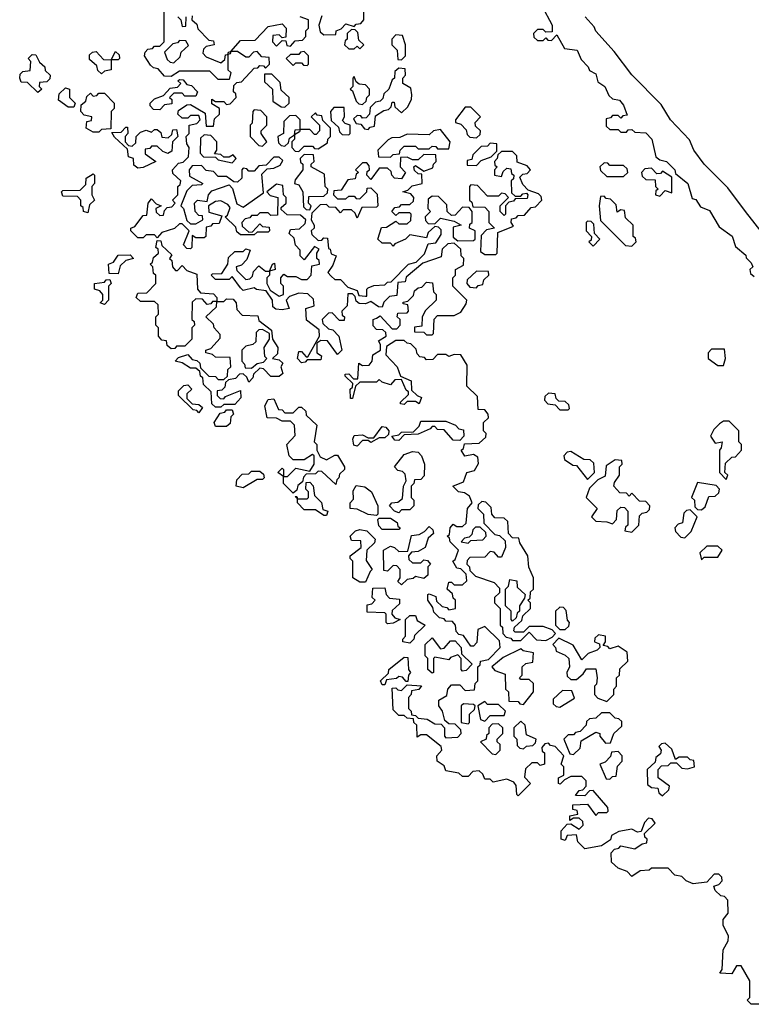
# Model space of a CAD drawing. Extents: x 2535812 to 2752880, y 540738 to 728399.
# Tile 209 of 213: x 2713660 to 2716295, y 687100 to 690645. Entities that reach past the tile are written whole.
import ezdxf

# ---------------------------------------------------------------- set-up
doc = ezdxf.new("R2010")
doc.units = 0

msp = doc.modelspace()

# ---------------------------------------------------------------- linework, layer by layer
at = {"layer": '0CON20XD'}
for points in [[(2714075, 689900), (2714105, 689940), (2714118.3, 689941.7), (2714122.5, 689985), (2714135, 690000), (2714151.7, 689981.7), (2714170, 689975), (2714150, 689965), (2714151.7, 689951.7), (2714165, 689940), (2714178.3, 689941.7), (2714181.7, 689958.3), (2714191.7, 689968.3), (2714208.3, 689971.7), (2714220, 689985), (2714210, 689995), (2714230, 690015), (2714230, 690045), (2714238.3, 690051.7), (2714240, 690065), (2714211.7, 690091.7), (2714210, 690105), (2714231.7, 690128.3), (2714248.3, 690131.7), (2714268.3, 690151.7), (2714270, 690185), (2714261.7, 690198.3), (2714260, 690225), (2714270, 690235), (2714270, 690265), (2714298.3, 690271.7), (2714310, 690285), (2714305, 690300), (2714275, 690300), (2714265, 690290), (2714245, 690290), (2714230, 690305), (2714231.7, 690318.3), (2714261.7, 690338.3), (2714275, 690340), (2714328.3, 690308.3), (2714331.7, 690261.7), (2714358.3, 690261.7), (2714361.7, 690288.3), (2714380, 690305), (2714380, 690325), (2714351.7, 690341.7), (2714351.7, 690358.3), (2714365, 690350), (2714395, 690350), (2714405, 690340), (2714418.3, 690341.7), (2714440, 690365), (2714438.3, 690378.3), (2714430, 690385), (2714431.7, 690408.3), (2714441.7, 690418.3), (2714458.3, 690421.7), (2714505, 690470), (2714518.3, 690471.7), (2714525, 690480), (2714538.3, 690478.3), (2714545, 690470), (2714560, 690485), (2714558.3, 690508.3), (2714531.7, 690511.7), (2714515, 690530), (2714501.7, 690528.3), (2714485, 690510), (2714475, 690510), (2714445, 690530), (2714420, 690530), (2714418.3, 690521.7), (2714410, 690520), (2714410, 690465), (2714420, 690455), (2714415, 690430), (2714375, 690430), (2714345, 690460), (2714235, 690460), (2714205, 690440), (2714181.7, 690441.7), (2714158.3, 690468.3), (2714141.7, 690471.7), (2714131.7, 690481.7), (2714110, 690515), (2714111.7, 690528.3), (2714121.7, 690538.3), (2714138.3, 690541.7), (2714145, 690550), (2714165, 690550), (2714180, 690565), (2714180, 690675)], [(2714748.3, 690658.3), (2714737.5, 690625), (2714741.7, 690601.7), (2714755, 690590), (2714798.3, 690591.7), (2714800, 690605), (2714818.3, 690611.7), (2714835, 690630), (2714865, 690620), (2714871.7, 690628.3), (2714888.3, 690631.7), (2714900, 690645), (2714900, 690685)], [(2715540, 690695), (2715577.5, 690625), (2715578.3, 690601.7), (2715555, 690600), (2715545, 690610), (2715525, 690610), (2715510, 690595), (2715511.7, 690581.7), (2715525, 690570), (2715545, 690570), (2715555, 690580), (2715561.7, 690571.7), (2715575, 690570), (2715595, 690590), (2715621.7, 690541.7), (2715667.5, 690535), (2715681.7, 690501.7), (2715707.5, 690475), (2715711.7, 690461.7), (2715735, 690450), (2715741.7, 690421.7), (2715767.5, 690405), (2715781.7, 690371.7), (2715795, 690360), (2715820, 690355), (2715835, 690337.5), (2715848.3, 690301.7), (2715831.7, 690298.3), (2715825, 690290), (2715815, 690300), (2715795, 690300), (2715788.3, 690291.7), (2715771.7, 690288.3), (2715771.7, 690261.7), (2715785, 690250), (2715815, 690250), (2715825, 690240), (2715845, 690240), (2715851.7, 690248.3), (2715865, 690250), (2715875, 690240), (2715915, 690237.5), (2715936.7, 690215), (2715951.7, 690151.7), (2715965, 690140), (2715990, 690135), (2716020, 690105), (2716021.7, 690091.7), (2716066.7, 690055), (2716081.7, 690001.7), (2716095, 689997.5), (2716111.7, 689971.7), (2716145, 689957.5), (2716178.8, 689898.8), (2716225.9, 689865.9), (2716238.3, 689828.3), (2716275, 689796.7), (2716277, 689787), (2716295, 689770), (2716300, 689755), (2716290, 689745), (2716291.7, 689731.7), (2716305, 689720)], [(2714230, 690655), (2714240, 690645), (2714245, 690620), (2714258.3, 690621.7), (2714260, 690655)], [(2714281.7, 690658.3), (2714280, 690645), (2714298.3, 690628.3), (2714301.7, 690611.7), (2714341.7, 690571.7), (2714358.3, 690568.3), (2714360, 690555), (2714331.7, 690548.3), (2714321.7, 690538.3), (2714320, 690525), (2714331.7, 690511.7), (2714385, 690490), (2714398.3, 690501.7), (2714401.7, 690518.3), (2714410, 690520), (2714411.7, 690528.3), (2714420, 690530), (2714455, 690570), (2714508.3, 690571.7), (2714555, 690620), (2714605, 690630), (2714620, 690615), (2714618.3, 690581.7), (2714605, 690580), (2714595, 690590), (2714571.7, 690588.3), (2714570, 690565), (2714585, 690550), (2714605, 690570), (2714618.3, 690568.3), (2714621.7, 690551.7), (2714635, 690550), (2714651.7, 690568.3), (2714678.3, 690571.7), (2714690, 690585), (2714690, 690605), (2714700, 690615), (2714700, 690645), (2714670, 690655)], [(2716365, 689838), (2716274.2, 689955), (2716210, 690040), (2716125, 690124.5), (2716088.1, 690175), (2716072.4, 690212.4), (2716004.3, 690285), (2715969.8, 690339.8), (2715865, 690446.2), (2715800.9, 690530.9), (2715735, 690603.8), (2715729.5, 690619.5), (2715696.2, 690655)], [(2714885, 690540), (2714900, 690555), (2714881.7, 690571.7), (2714878.3, 690598.3), (2714868.3, 690608.3), (2714855, 690610), (2714840, 690595), (2714840, 690575), (2714831.7, 690568.3), (2714830, 690555), (2714845, 690540), (2714865, 690540), (2714875, 690550), (2714885, 690540)], [(2714215, 690490), (2714238.3, 690511.7), (2714241.7, 690528.3), (2714268.3, 690551.7), (2714258.3, 690568.3), (2714235, 690570), (2714228.3, 690561.7), (2714211.7, 690558.3), (2714181.7, 690528.3), (2714191.7, 690501.7), (2714201.7, 690491.7), (2714215, 690490)], [(2715035, 690500), (2715050, 690515), (2715050, 690555), (2715038.3, 690588.3), (2715015, 690590), (2715000, 690575), (2715000, 690555), (2715020, 690535), (2715021.7, 690501.7), (2715035, 690500)], [(2713725, 690382.5), (2713688.3, 690418.3), (2713665, 690420), (2713660, 690435), (2713661.7, 690448.3), (2713671.7, 690458.3), (2713698.3, 690461.7), (2713700, 690495), (2713690, 690505), (2713705, 690520), (2713718.3, 690518.3), (2713731.7, 690491.7), (2713750, 690475), (2713751.7, 690461.7), (2713770, 690445), (2713768.3, 690431.7), (2713758.3, 690421.7), (2713731.7, 690418.3), (2713730, 690405), (2713740, 690395), (2713725, 690382.5)], [(2713955, 690450), (2713941.7, 690461.7), (2713938.3, 690478.3), (2713911.7, 690501.7), (2713911.7, 690518.3), (2713921.7, 690528.3), (2713935, 690530), (2713961.7, 690501.7), (2713990, 690500), (2714005, 690530), (2714018.3, 690518.3), (2714020, 690505), (2714015, 690500), (2713990, 690500), (2713990, 690465), (2713965, 690460), (2713955, 690450)], [(2714695, 690480), (2714700, 690485), (2714700, 690515), (2714685, 690530), (2714671.7, 690528.3), (2714665, 690520), (2714635, 690520), (2714620, 690505), (2714645, 690480), (2714655, 690490), (2714675, 690490), (2714681.7, 690481.7), (2714695, 690480)], [(2714915, 690250), (2714921.7, 690258.3), (2714938.3, 690261.7), (2714941.7, 690298.3), (2714971.7, 690318.3), (2714988.3, 690321.7), (2714998.3, 690331.7), (2715001.7, 690348.3), (2715008.3, 690348.3), (2715011.7, 690331.7), (2715035, 690310), (2715058.3, 690331.7), (2715071.7, 690358.3), (2715072.5, 690375), (2715068.3, 690398.3), (2715040, 690415), (2715040, 690435), (2715050, 690445), (2715048.3, 690468.3), (2715025, 690470), (2715011.7, 690458.3), (2715010, 690435), (2715001.7, 690428.3), (2714990, 690395), (2714971.7, 690378.3), (2714968.3, 690361.7), (2714958.3, 690351.7), (2714941.7, 690348.3), (2714921.7, 690328.3), (2714920, 690305), (2714908.3, 690291.7), (2714895, 690290), (2714888.3, 690298.3), (2714875, 690300), (2714861.7, 690288.3), (2714871.7, 690271.7), (2714888.3, 690268.3), (2714901.7, 690251.7), (2714915, 690250)], [(2714165, 690320), (2714141.7, 690321.7), (2714130, 690335), (2714130, 690345), (2714145, 690360), (2714178.3, 690371.7), (2714201.7, 690398.3), (2714228.3, 690401.7), (2714240, 690415), (2714230, 690425), (2714235, 690430), (2714248.3, 690428.3), (2714261.7, 690411.7), (2714278.3, 690408.3), (2714300, 690385), (2714295, 690370), (2714255, 690370), (2714245, 690380), (2714215, 690380), (2714200, 690365), (2714207.5, 690357.5), (2714208.3, 690341.7), (2714181.7, 690338.3), (2714165, 690320)], [(2714615, 690330), (2714630, 690345), (2714630, 690365), (2714601.7, 690391.7), (2714598.3, 690418.3), (2714568.3, 690448.3), (2714541.7, 690448.3), (2714541.7, 690421.7), (2714570, 690395), (2714571.7, 690351.7), (2714601.7, 690331.7), (2714615, 690330)], [(2714895, 690340), (2714908.3, 690351.7), (2714910, 690365), (2714920, 690375), (2714920, 690395), (2714905, 690410), (2714882.5, 690412.5), (2714871.7, 690421.7), (2714865, 690440), (2714860, 690435), (2714860, 690405), (2714850, 690395), (2714858.3, 690388.3), (2714871.7, 690351.7), (2714881.7, 690341.7), (2714895, 690340)], [(2713855, 690330), (2713835, 690330), (2713800, 690355), (2713801.7, 690378.3), (2713825, 690400), (2713840, 690395), (2713840, 690365), (2713860, 690345), (2713855, 690330)], [(2713945, 690240), (2713925, 690240), (2713900, 690255), (2713901.7, 690278.3), (2713918.3, 690281.7), (2713920, 690295), (2713891.7, 690301.7), (2713880, 690315), (2713881.7, 690338.3), (2713898.3, 690351.7), (2713901.7, 690368.3), (2713915, 690380), (2713925, 690370), (2713938.3, 690371.7), (2713945, 690380), (2713965, 690380), (2714000, 690345), (2714000, 690325), (2713990, 690315), (2713988.3, 690251.7), (2713955, 690250), (2713945, 690240)], [(2714535, 690190), (2714550, 690205), (2714530, 690235), (2714530, 690245), (2714550, 690265), (2714550, 690295), (2714528.3, 690318.3), (2714505, 690320), (2714500, 690315), (2714497, 690273), (2714490, 690265), (2714490, 690225), (2714521.7, 690191.7), (2714535, 690190)], [(2714845, 690230), (2714850, 690235), (2714850, 690265), (2714831.7, 690271.7), (2714822.5, 690282.5), (2714830, 690295), (2714828.3, 690328.3), (2714791.7, 690328.3), (2714780, 690315), (2714781.7, 690281.7), (2714808.3, 690258.3), (2714811.7, 690241.7), (2714821.7, 690231.7), (2714845, 690230)], [(2715305, 690220), (2715318.3, 690231.7), (2715320, 690245), (2715301.7, 690261.7), (2715300, 690275), (2715320, 690295), (2715285, 690330), (2715265, 690330), (2715230, 690285), (2715230, 690275), (2715248.3, 690268.3), (2715268.3, 690248.3), (2715271.7, 690231.7), (2715281.7, 690221.7), (2715305, 690220)], [(2714615, 690190), (2714628.3, 690201.7), (2714631.7, 690218.3), (2714650, 690230), (2714651.7, 690248.3), (2714670, 690250), (2714670, 690285), (2714655, 690300), (2714631.7, 690298.3), (2714611.7, 690278.3), (2714610, 690235), (2714590, 690225), (2714591.7, 690201.7), (2714601.7, 690191.7), (2714615, 690190)], [(2714665, 690170), (2714685, 690190), (2714715, 690190), (2714721.7, 690181.7), (2714735, 690180), (2714768.3, 690201.7), (2714770, 690215), (2714780, 690225), (2714780, 690255), (2714751.7, 690281.7), (2714748.3, 690298.3), (2714731.7, 690301.7), (2714725, 690310), (2714710, 690295), (2714740, 690265), (2714740, 690245), (2714728.3, 690231.7), (2714721.7, 690231.7), (2714705, 690250), (2714670, 690250), (2714668.3, 690241.7), (2714650, 690230), (2714650, 690215), (2714640, 690205), (2714640, 690185), (2714651.7, 690171.7), (2714665, 690170)], [(2714085, 690110), (2714071.7, 690121.7), (2714070, 690145), (2714051.7, 690151.7), (2714048.3, 690178.3), (2714001.7, 690221.7), (2713991.7, 690238.3), (2714025, 690240), (2714041.7, 690258.3), (2714048.3, 690258.3), (2714050, 690235), (2714040, 690225), (2714040, 690205), (2714051.7, 690191.7), (2714065, 690190), (2714078.3, 690201.7), (2714080, 690225), (2714095, 690240), (2714115, 690247.5), (2714135, 690240), (2714145, 690250), (2714155, 690250), (2714168.3, 690238.3), (2714171.7, 690221.7), (2714195, 690220), (2714208.3, 690231.7), (2714211.7, 690248.3), (2714225, 690250), (2714230, 690225), (2714210, 690205), (2714208.3, 690171.7), (2714193, 690163), (2714175, 690170), (2714155, 690190), (2714135, 690190), (2714128.3, 690181.7), (2714111.7, 690178.3), (2714111.7, 690161.7), (2714150, 690135), (2714105, 690112.5), (2714085, 690110)], [(2714995, 690150), (2715005, 690160), (2715028.3, 690161.7), (2715030, 690175), (2715045, 690190), (2715085, 690190), (2715095, 690180), (2715135, 690180), (2715145, 690190), (2715158.3, 690188.3), (2715165, 690180), (2715205, 690180), (2715210, 690205), (2715175, 690250), (2715150, 690245), (2715135, 690230), (2715055, 690232.5), (2715029.3, 690220.7), (2715000.7, 690219.3), (2714987, 690213), (2714950, 690175), (2714951.7, 690151.7), (2714995, 690150)], [(2714425, 690130), (2714440, 690145), (2714428.3, 690158.3), (2714415, 690150), (2714395, 690150), (2714385, 690160), (2714361.7, 690161.7), (2714370, 690175), (2714370, 690205), (2714348.3, 690228.3), (2714325, 690230), (2714311.7, 690218.3), (2714310, 690165), (2714321.7, 690151.7), (2714365, 690150), (2714375, 690140), (2714425, 690130)], [(2715305, 690120), (2715321.7, 690138.3), (2715358.3, 690151.7), (2715378.3, 690171.7), (2715378.3, 690198.3), (2715355, 690200), (2715345, 690190), (2715321.7, 690188.3), (2715291.7, 690158.3), (2715288.3, 690141.7), (2715271.7, 690138.3), (2715271.7, 690121.7), (2715305, 690120)], [(2714295, 689910), (2714320, 689925), (2714318.3, 689938.3), (2714305, 689940), (2714292.5, 689955), (2714290, 689985), (2714300, 689995), (2714335, 689990), (2714340, 690015), (2714351.7, 690028.3), (2714415, 690050), (2714427, 690037), (2714441.7, 689981.7), (2714465, 689970), (2714538.3, 690021.7), (2714531.7, 690088.3), (2714551.7, 690108.3), (2714575, 690110), (2714598.3, 690121.7), (2714608.3, 690138.3), (2714595, 690150), (2714575, 690150), (2714548.3, 690121.7), (2714521.7, 690118.3), (2714505, 690100), (2714485, 690100), (2714478.3, 690108.3), (2714465, 690110), (2714460, 690105), (2714460, 690075), (2714445, 690060), (2714431.7, 690061.7), (2714405, 690080), (2714375, 690080), (2714358.3, 690098.3), (2714331.7, 690101.7), (2714315, 690120), (2714281.7, 690118.3), (2714270, 690105), (2714271.7, 690081.7), (2714320, 690055), (2714315, 690050), (2714281.7, 690048.3), (2714261.7, 690028.3), (2714240, 689975), (2714250, 689965), (2714261.7, 689921.7), (2714275, 689910), (2714295, 689910)], [(2714705, 689960), (2714710, 689975), (2714700, 689985), (2714701.7, 690008.3), (2714755, 690010), (2714768.3, 690021.7), (2714770, 690035), (2714760, 690045), (2714758.3, 690088.3), (2714710, 690115), (2714710, 690125), (2714720, 690135), (2714718.3, 690158.3), (2714685, 690160), (2714670, 690145), (2714671.7, 690131.7), (2714680, 690125), (2714680, 690105), (2714651.7, 690068.3), (2714650, 690055), (2714665, 690050), (2714680, 690025), (2714681.7, 689971.7), (2714691.7, 689961.7), (2714705, 689960)], [(2714910, 689650), (2714910, 689675), (2714915, 689680), (2714935, 689687.5), (2714975, 689690), (2714985, 689700), (2714998.3, 689701.7), (2715060, 689765), (2715088.3, 689771.7), (2715118.3, 689801.7), (2715131.7, 689838.3), (2715158.3, 689841.7), (2715178.3, 689871.7), (2715178.3, 689888.3), (2715168.3, 689898.3), (2715155, 689900), (2715131.7, 689878.3), (2715125, 689860), (2715065, 689870), (2715050, 689855), (2715011.7, 689838.3), (2715005, 689830), (2714995, 689840), (2714965, 689840), (2714950, 689855), (2714963, 689897), (2714981.7, 689898.3), (2715015, 689920), (2715025, 689910), (2715055, 689910), (2715068.3, 689921.7), (2715070, 689945), (2715065, 689950), (2715025, 689950), (2715015, 689940), (2715000, 689955), (2715011.7, 689968.3), (2715028.3, 689971.7), (2715035, 689980), (2715065, 689980), (2715078.3, 689991.7), (2715080, 690005), (2715068.3, 690018.3), (2715040, 690025), (2715058.3, 690031.7), (2715073, 690047), (2715110, 690055), (2715108.3, 690088.3), (2715095, 690090), (2715081.7, 690101.7), (2715080, 690115), (2715085, 690120), (2715115, 690100), (2715148.3, 690111.7), (2715150, 690125), (2715160, 690135), (2715158.3, 690158.3), (2715115, 690160), (2715095, 690140), (2715075, 690140), (2715055, 690150), (2715031.7, 690148.3), (2715030, 690115), (2715050, 690095), (2715035, 690072.5), (2715010, 690075), (2715000, 690085), (2714998.3, 690098.3), (2714985, 690110), (2714955, 690110), (2714925, 690070), (2714910, 690085), (2714911.7, 690098.3), (2714920, 690105), (2714918.3, 690118.3), (2714910, 690130), (2714895, 690130), (2714870, 690105), (2714880, 690095), (2714871.7, 690088.3), (2714868.3, 690071.7), (2714841.7, 690068.3), (2714818.3, 690031.7), (2714791.7, 690028.3), (2714790, 690015), (2714805, 690000), (2714835, 690000), (2714845, 690010), (2714865, 690010), (2714871.7, 690001.7), (2714885, 690000), (2714910, 690025), (2714911.7, 690038.3), (2714925, 690040), (2714947, 690017), (2714950, 689975), (2714945, 689970), (2714891.7, 689968.3), (2714875, 689930), (2714868.3, 689948.3), (2714855, 689960), (2714825, 689960), (2714815, 689950), (2714798.3, 689968.3), (2714775, 689970), (2714765, 689980), (2714741.7, 689978.3), (2714711.7, 689948.3), (2714710, 689925), (2714720, 689905), (2714720, 689895), (2714710, 689885), (2714711.7, 689871.7), (2714735, 689850), (2714748.3, 689851.7), (2714755, 689860), (2714768.3, 689858.3), (2714771.7, 689821.7), (2714778.3, 689818.3), (2714781.7, 689801.7), (2714800, 689795), (2714788.3, 689761.7), (2714770, 689735), (2714781.7, 689721.7), (2714795, 689710), (2714815, 689710), (2714841.7, 689681.7), (2714875, 689670), (2714881.7, 689651.7), (2714905, 689650), (2714910, 689650)], [(2715375, 689800), (2715380, 689805), (2715381.7, 689878.3), (2715438.3, 689901.7), (2715430, 689915), (2715431.7, 689928.3), (2715448.3, 689931.7), (2715455, 689940), (2715478.3, 689941.7), (2715501.7, 689968.3), (2715518.3, 689971.7), (2715540, 689995), (2715538.3, 690008.3), (2715528.3, 690018.3), (2715491.7, 690031.7), (2715471.7, 690051.7), (2715461.7, 690078.3), (2715471.7, 690088.3), (2715488.3, 690091.7), (2715500, 690105), (2715488.3, 690118.3), (2715451.7, 690131.7), (2715450, 690155), (2715435, 690170), (2715395, 690170), (2715381.7, 690158.3), (2715380, 690145), (2715370, 690135), (2715371.7, 690121.7), (2715380, 690115), (2715370, 690105), (2715370, 690085), (2715395, 690080), (2715401.7, 690098.3), (2715415, 690110), (2715428.3, 690108.3), (2715431.7, 690091.7), (2715440, 690085), (2715438.3, 690071.7), (2715430, 690065), (2715431.7, 690021.7), (2715445, 690010), (2715465, 690010), (2715471.7, 690018.3), (2715485, 690020), (2715490, 690015), (2715488.3, 690001.7), (2715445, 690000), (2715438.3, 689991.7), (2715421.7, 689988.3), (2715410, 689975), (2715410, 689945), (2715405, 689940), (2715390, 689955), (2715390, 689975), (2715420, 690005), (2715408.3, 690018.3), (2715395, 690020), (2715385, 690010), (2715345, 690010), (2715308.3, 690048.3), (2715285, 690050), (2715280, 690045), (2715280, 689995), (2715288.3, 689988.3), (2715291.7, 689971.7), (2715335, 689970), (2715350, 689955), (2715350, 689915), (2715370, 689895), (2715341.7, 689888.3), (2715321.7, 689868.3), (2715320, 689810), (2715335, 689800), (2715375, 689800)], [(2715835, 690080), (2715850, 690095), (2715848.3, 690108.3), (2715835, 690120), (2715785, 690120), (2715778.3, 690128.3), (2715765, 690130), (2715750, 690115), (2715751.7, 690101.7), (2715775, 690080), (2715835, 690080)], [(2715965, 690010), (2715985, 690030), (2716008.3, 690021.7), (2716008.3, 690078.3), (2715975, 690100), (2715968.3, 690091.7), (2715955, 690090), (2715935, 690110), (2715911.7, 690108.3), (2715900, 690095), (2715901.7, 690081.7), (2715915, 690070), (2715948.3, 690068.3), (2715950, 690045), (2715960, 690035), (2715951.7, 690028.3), (2715950, 690015), (2715965, 690010)], [(2713905, 689950), (2713890, 689955), (2713888.3, 689968.3), (2713880, 689975), (2713880, 689995), (2713868.3, 690008.3), (2713815, 690010), (2713810, 690025), (2713815, 690030), (2713878.3, 690031.7), (2713898.3, 690051.7), (2713900, 690075), (2713925, 690090), (2713930, 690085), (2713930, 690055), (2713920, 690045), (2713920, 690015), (2713930, 689995), (2713911.7, 689978.3), (2713905, 689950)], [(2715700, 687885), (2715700, 687905), (2715685, 687920), (2715645, 687920), (2715621.7, 687908.3), (2715607, 687893), (2715600, 687895), (2715600, 687915), (2715620, 687925), (2715620, 687955), (2715610, 687965), (2715620, 687995), (2715588.3, 688028.3), (2715571.7, 688031.7), (2715565, 688040), (2715551.7, 688038.3), (2715540, 688025), (2715541.7, 688011.7), (2715550, 688005), (2715550, 687965), (2715535, 687960), (2715525, 687970), (2715505, 687970), (2715481.7, 687948.3), (2715478.3, 687918.3), (2715500, 687895), (2715455, 687850), (2715450, 687855), (2715448.3, 687888.3), (2715440, 687900), (2715415, 687910), (2715365, 687900), (2715355, 687910), (2715335, 687910), (2715328.3, 687928.3), (2715315, 687940), (2715291.7, 687938.3), (2715275, 687920), (2715255, 687920), (2715241.7, 687931.7), (2715195, 687940), (2715188.3, 687958.3), (2715163.3, 687975), (2715162.5, 687995), (2715180, 688015), (2715178.3, 688028.3), (2715125, 688070), (2715105, 688070), (2715091.7, 688061.7), (2715090, 688105), (2715080, 688115), (2715078.3, 688128.3), (2715055, 688130), (2715045, 688140), (2715025, 688140), (2715005, 688160), (2715001.7, 688238.3), (2715015, 688240), (2715021.7, 688231.7), (2715035, 688230), (2715055, 688250), (2715107, 688247), (2715097, 688233), (2715071.7, 688228.3), (2715070, 688215), (2715060, 688205), (2715060, 688165), (2715070, 688155), (2715071.7, 688141.7), (2715085, 688140), (2715095, 688130), (2715127, 688127), (2715155, 688110), (2715178.3, 688108.3), (2715190, 688095), (2715190, 688065), (2715195, 688060), (2715238.3, 688061.7), (2715250, 688075), (2715248.3, 688088.3), (2715228.3, 688108.3), (2715205, 688110), (2715191.7, 688121.7), (2715182.5, 688155), (2715170, 688175), (2715170, 688195), (2715198.3, 688211.7), (2715202.5, 688235), (2715215, 688250), (2715245, 688250), (2715265, 688230), (2715298.3, 688231.7), (2715300, 688255), (2715310, 688265), (2715310, 688315), (2715318.3, 688321.7), (2715320, 688335), (2715348.3, 688341.7), (2715390, 688385), (2715388.3, 688408.3), (2715335, 688460), (2715310, 688450), (2715307, 688403), (2715295, 688390), (2715285, 688390), (2715258.3, 688428.3), (2715241.7, 688431.7), (2715231.7, 688441.7), (2715230, 688465), (2715218.3, 688478.3), (2715195, 688480), (2715188.3, 688488.3), (2715171.7, 688491.7), (2715151.7, 688511.7), (2715148.3, 688528.3), (2715130, 688555), (2715130, 688575), (2715135, 688577.5), (2715158.3, 688568.3), (2715161.7, 688551.7), (2715181.7, 688531.7), (2715198.3, 688528.3), (2715205, 688520), (2715230, 688525), (2715230, 688555), (2715221.7, 688561.7), (2715218.3, 688578.3), (2715200, 688595), (2715205, 688620), (2715215, 688620), (2715225, 688610), (2715255, 688610), (2715270, 688625), (2715268.3, 688648.3), (2715248.3, 688668.3), (2715235, 688670), (2715220, 688695), (2715228.3, 688701.7), (2715240, 688735), (2715210, 688765), (2715208.3, 688778.3), (2715200, 688785), (2715208.3, 688791.7), (2715210, 688815), (2715221.7, 688828.3), (2715235, 688820), (2715255, 688820), (2715268.3, 688831.7), (2715272.5, 688885), (2715290, 688905), (2715280, 688930), (2715261.7, 688941.7), (2715240, 688945), (2715220, 688965), (2715258.3, 688981.7), (2715270, 689015), (2715298.3, 689021.7), (2715313, 689047), (2715310, 689070), (2715295, 689080), (2715263, 689073), (2715250, 689095), (2715258.3, 689101.7), (2715261.7, 689118.3), (2715315, 689120), (2715338.3, 689141.7), (2715340, 689155), (2715330, 689165), (2715330, 689195), (2715348.3, 689211.7), (2715347.5, 689225), (2715335, 689240), (2715311.7, 689241.7), (2715308.3, 689288.3), (2715270, 689325), (2715271.7, 689401.7), (2715248.3, 689438.3), (2715225, 689440), (2715205, 689432.5), (2715195, 689440), (2715165, 689440), (2715148.3, 689421.7), (2715125, 689420), (2715118.3, 689428.3), (2715101.7, 689431.7), (2715091.7, 689441.7), (2715088.3, 689458.3), (2715068.3, 689478.3), (2715055, 689480), (2715045, 689490), (2715015, 689490), (2714981.7, 689468.3), (2714978.3, 689438.3), (2715020, 689395), (2715031.7, 689361.7), (2715070, 689345), (2715071.7, 689311.7), (2715091.7, 689291.7), (2715107.5, 689285), (2715098.3, 689261.7), (2715085, 689270), (2715055, 689270), (2715045, 689260), (2715031.7, 689261.7), (2715031.7, 689268.3), (2715060, 689295), (2715060, 689305), (2715051.7, 689311.7), (2715035, 689350), (2715011.7, 689348.3), (2714995, 689330), (2714965, 689340), (2714955, 689350), (2714945, 689340), (2714885, 689340), (2714870, 689325), (2714858.3, 689281.7), (2714851.7, 689281.7), (2714850, 689315), (2714858.3, 689321.7), (2714860, 689335), (2714831.7, 689361.7), (2714831.7, 689368.3), (2714845, 689370), (2714861.7, 689351.7), (2714878.3, 689351.7), (2714881.7, 689408.3), (2714895, 689400), (2714918.3, 689401.7), (2714930, 689415), (2714931.7, 689438.3), (2714960, 689455), (2714960, 689475), (2714951.7, 689488.3), (2714980, 689505), (2714978.3, 689518.3), (2714968.3, 689528.3), (2714945, 689530), (2714933, 689543), (2714933.3, 689565), (2714945, 689570), (2714958.3, 689578.3), (2715001.7, 689531.7), (2715018.3, 689531.7), (2715030, 689545), (2715030, 689565), (2715020, 689575), (2715021.7, 689588.3), (2715055, 689590), (2715060, 689595), (2715058.3, 689618.3), (2715041.7, 689621.7), (2715041.7, 689628.3), (2715058.3, 689631.7), (2715078.3, 689651.7), (2715081.7, 689668.3), (2715095, 689680), (2715108.3, 689681.7), (2715125, 689700), (2715147, 689697), (2715150, 689665), (2715160, 689655), (2715160, 689635), (2715121.7, 689598.3), (2715110, 689575), (2715108.3, 689541.7), (2715081.7, 689538.3), (2715081.7, 689521.7), (2715115, 689520), (2715125, 689510), (2715145, 689510), (2715150, 689515), (2715153, 689567), (2715165, 689580), (2715225, 689580), (2715248.3, 689591.7), (2715268.3, 689621.7), (2715270, 689635), (2715220, 689685), (2715220, 689715), (2715230, 689725), (2715230, 689745), (2715258.3, 689761.7), (2715260, 689785), (2715250, 689795), (2715248.3, 689818.3), (2715225, 689840), (2715201.7, 689838.3), (2715181.7, 689818.3), (2715178.3, 689791.7), (2715111.7, 689768.3), (2715051.7, 689718.3), (2715048.3, 689701.7), (2715021.7, 689698.3), (2715018.3, 689651.7), (2714991.7, 689648.3), (2714971.7, 689628.3), (2714965, 689610), (2714951.7, 689611.7), (2714925, 689630), (2714905, 689622.5), (2714883, 689623), (2714871.7, 689631.7), (2714868.3, 689648.3), (2714858.3, 689658.3), (2714841.7, 689658.3), (2714840, 689615), (2714820, 689595), (2714821.7, 689581.7), (2714830, 689575), (2714828.3, 689561.7), (2714811.7, 689561.7), (2714785, 689590), (2714771.7, 689588.3), (2714750, 689565), (2714751.7, 689551.7), (2714771.7, 689531.7), (2714788.3, 689528.3), (2714810, 689505), (2714820, 689455), (2714805, 689440), (2714768.3, 689488.3), (2714745, 689490), (2714730, 689480), (2714730, 689445), (2714747.5, 689435), (2714745, 689420), (2714695, 689420), (2714688.3, 689411.7), (2714675, 689410), (2714660, 689425), (2714665, 689450), (2714675, 689450), (2714691.7, 689431.7), (2714698.3, 689431.7), (2714740, 689505), (2714738.3, 689528.3), (2714693, 689563), (2714690, 689605), (2714720, 689615), (2714718.3, 689638.3), (2714698.3, 689658.3), (2714665, 689660), (2714631.7, 689648.3), (2714620, 689635), (2714630, 689605), (2714605, 689600), (2714583, 689603), (2714571.7, 689611.7), (2714570, 689635), (2714548.3, 689668.3), (2714513, 689673), (2714505, 689680), (2714465, 689670), (2714455, 689680), (2714425, 689720), (2714415, 689710), (2714365, 689710), (2714350, 689725), (2714355, 689730), (2714388.3, 689731.7), (2714410, 689765), (2714411.7, 689788.3), (2714435, 689810), (2714465, 689810), (2714475, 689820), (2714490, 689815), (2714478.3, 689781.7), (2714458.3, 689761.7), (2714440, 689755), (2714441.7, 689741.7), (2714475, 689710), (2714488.3, 689711.7), (2714498.3, 689721.7), (2714501.7, 689738.3), (2714521.7, 689758.3), (2714545, 689740), (2714560, 689740), (2714570, 689765), (2714578.3, 689768.3), (2714580, 689745), (2714560, 689740), (2714560, 689725), (2714550, 689715), (2714550, 689695), (2714561.7, 689671.7), (2714595, 689650), (2714610, 689655), (2714610, 689685), (2714600, 689695), (2714600, 689715), (2714611.7, 689728.3), (2714625, 689720), (2714655, 689720), (2714675, 689710), (2714695, 689710), (2714710, 689725), (2714711.7, 689758.3), (2714740, 689765), (2714738.3, 689778.3), (2714730, 689785), (2714730, 689805), (2714738.3, 689818.3), (2714721.7, 689828.3), (2714685, 689780), (2714670, 689795), (2714670, 689815), (2714653, 689833), (2714648.3, 689858.3), (2714630, 689875), (2714635, 689890), (2714668.3, 689891.7), (2714688.3, 689911.7), (2714690, 689925), (2714671.7, 689941.7), (2714623, 689943), (2714601.7, 689961.7), (2714601.7, 689968.3), (2714620, 689985), (2714620, 690005), (2714610, 690015), (2714608.3, 690048.3), (2714585, 690052.5), (2714550, 690025), (2714561.7, 690011.7), (2714590, 690005), (2714588.3, 689941.7), (2714565, 689940), (2714555, 689950), (2714525, 689950), (2714515, 689940), (2714495, 689940), (2714488.3, 689931.7), (2714471.7, 689928.3), (2714460, 689915), (2714461.7, 689901.7), (2714485, 689880), (2714498.3, 689881.7), (2714525, 689910), (2714535, 689900), (2714558.3, 689898.3), (2714560, 689885), (2714555, 689880), (2714515, 689880), (2714505, 689870), (2714455, 689870), (2714441.7, 689881.7), (2714438.3, 689898.3), (2714400, 689935), (2714408.3, 689941.7), (2714418.3, 689968.3), (2714410, 689980), (2714385, 689992.5), (2714365, 689990), (2714340, 689975), (2714341.7, 689951.7), (2714388.3, 689938.3), (2714378.3, 689911.7), (2714355, 689910), (2714348.3, 689901.7), (2714331.7, 689898.3), (2714330, 689865), (2714325, 689860), (2714295, 689860), (2714281.7, 689868.3), (2714280, 689825), (2714275, 689820), (2714261.7, 689821.7), (2714250, 689835), (2714270, 689885), (2714245, 689910), (2714235, 689910), (2714217, 689893), (2714171.7, 689878.3), (2714155, 689860), (2714145, 689870), (2714115, 689870), (2714105, 689860), (2714085, 689860), (2714060, 689885), (2714060, 689895), (2714075, 689900)], [(2715238.3, 689848.3), (2715295, 689850), (2715300, 689855), (2715300, 689885), (2715280, 689895), (2715281.7, 689908.3), (2715290, 689915), (2715290, 689955), (2715278.3, 689968.3), (2715255, 689970), (2715228.3, 689941.7), (2715215, 689940), (2715200, 689955), (2715198.3, 689978.3), (2715168.3, 690008.3), (2715145, 690010), (2715131.7, 689998.3), (2715130, 689965), (2715140, 689955), (2715120, 689935), (2715121.7, 689921.7), (2715131.7, 689911.7), (2715155, 689910), (2715175, 689930), (2715225, 689920), (2715250, 689905), (2715221.7, 689898.3), (2715221.7, 689861.7), (2715238.3, 689848.3)], [(2715865, 689830), (2715880, 689845), (2715878.3, 689858.3), (2715870, 689865), (2715870, 689905), (2715841.7, 689931.7), (2715838.3, 689958.3), (2715825, 689960), (2715811.7, 689951.7), (2715808.3, 689978.3), (2715788.3, 689998.3), (2715771.7, 690001.7), (2715765, 690010), (2715751.7, 690008.3), (2715747.5, 689975), (2715751.7, 689921.7), (2715841.7, 689831.7), (2715865, 689830)], [(2715725, 689830), (2715750, 689855), (2715730, 689875), (2715728.3, 689908.3), (2715718.3, 689918.3), (2715705, 689920), (2715700, 689915), (2715700, 689885), (2715720, 689865), (2715718.3, 689851.7), (2715710, 689845), (2715725, 689830)], [(2714385, 689250), (2714365, 689250), (2714351.7, 689261.7), (2714350, 689305), (2714321.7, 689331.7), (2714320, 689355), (2714311.7, 689361.7), (2714308.3, 689378.3), (2714295, 689390), (2714275, 689390), (2714245, 689410), (2714220, 689415), (2714231.7, 689428.3), (2714265, 689440), (2714281.7, 689421.7), (2714298.3, 689418.3), (2714308.3, 689408.3), (2714311.7, 689391.7), (2714341.7, 689361.7), (2714365, 689360), (2714375, 689350), (2714395, 689350), (2714408.3, 689361.7), (2714410, 689385), (2714420, 689395), (2714418.3, 689428.3), (2714365, 689430), (2714355, 689440), (2714330, 689445), (2714330, 689455), (2714348.3, 689461.7), (2714381.7, 689498.3), (2714381.7, 689511.7), (2714360, 689535), (2714358.3, 689548.3), (2714330, 689575), (2714368.3, 689611.7), (2714370, 689630), (2714355, 689630), (2714348.3, 689621.7), (2714335, 689620), (2714318.3, 689638.3), (2714295, 689640), (2714281.7, 689628.3), (2714280, 689565), (2714288.3, 689558.3), (2714290, 689545), (2714280, 689535), (2714280, 689495), (2714255, 689470), (2714225, 689470), (2714218.3, 689461.7), (2714205, 689460), (2714191.7, 689471.7), (2714188.3, 689488.3), (2714171.7, 689491.7), (2714160, 689505), (2714160, 689535), (2714150, 689545), (2714150, 689575), (2714160, 689585), (2714158.3, 689618.3), (2714145, 689630), (2714095, 689630), (2714080, 689645), (2714085, 689660), (2714118.3, 689661.7), (2714150, 689695), (2714150, 689725), (2714141.7, 689731.7), (2714140, 689755), (2714130, 689765), (2714138.3, 689771.7), (2714141.7, 689788.3), (2714160, 689805), (2714158.3, 689818.3), (2714150, 689825), (2714155, 689850), (2714168.3, 689848.3), (2714171.7, 689831.7), (2714208.3, 689798.3), (2714200, 689785), (2714208.3, 689778.3), (2714210, 689755), (2714221.7, 689741.7), (2714228.3, 689741.7), (2714245, 689760), (2714261.7, 689741.7), (2714298.3, 689728.3), (2714300, 689675), (2714311.7, 689661.7), (2714358.3, 689658.3), (2714370, 689645), (2714370, 689630), (2714395, 689630), (2714405, 689640), (2714428.3, 689638.3), (2714440, 689625), (2714441.7, 689601.7), (2714461.7, 689581.7), (2714518.3, 689578.3), (2714521.7, 689561.7), (2714567, 689527), (2714570, 689495), (2714590, 689465), (2714588.3, 689441.7), (2714570, 689425), (2714595, 689420), (2714608.3, 689408.3), (2714600, 689395), (2714608.3, 689371.7), (2714595, 689360), (2714565, 689360), (2714538.3, 689388.3), (2714525, 689390), (2714501.7, 689368.3), (2714500, 689355), (2714485, 689340), (2714478.3, 689358.3), (2714465, 689370), (2714451.7, 689368.3), (2714437, 689353), (2714411.7, 689348.3), (2714401.7, 689338.3), (2714398.3, 689321.7), (2714388.3, 689311.7), (2714371.7, 689308.3), (2714371.7, 689291.7), (2714381.7, 689281.7), (2714395, 689280), (2714401.7, 689288.3), (2714455, 689310), (2714457, 689283), (2714435, 689260), (2714395, 689260), (2714385, 689250)], [(2714015, 689730), (2713981.7, 689731.7), (2713980, 689765), (2713998.3, 689771.7), (2714015, 689797.5), (2714058.3, 689798.3), (2714070, 689785), (2714041.7, 689778.3), (2714021.7, 689758.3), (2714015, 689730)], [(2715305, 689680), (2715311.7, 689688.3), (2715328.3, 689691.7), (2715331.7, 689708.3), (2715350, 689725), (2715348.3, 689738.3), (2715305, 689740), (2715271.7, 689708.3), (2715270, 689695), (2715281.7, 689681.7), (2715305, 689680)], [(2713965, 689620), (2713950, 689625), (2713960, 689635), (2713960, 689655), (2713948.3, 689668.3), (2713930, 689675), (2713930, 689695), (2713965, 689700), (2713971.7, 689708.3), (2713985, 689710), (2713990, 689695), (2713980, 689685), (2713980, 689635), (2713965, 689620)], [(2714495, 689390), (2714515, 689407.5), (2714538.3, 689411.7), (2714550, 689425), (2714542.5, 689432.5), (2714540, 689465), (2714560, 689495), (2714560, 689515), (2714535, 689530), (2714521.7, 689528.3), (2714511.7, 689518.3), (2714510, 689485), (2714500, 689475), (2714475, 689470), (2714460, 689455), (2714460, 689415), (2714470, 689405), (2714471.7, 689391.7), (2714495, 689390)], [(2716195, 689400), (2716202.5, 689425), (2716198.3, 689458.3), (2716151.7, 689458.3), (2716140, 689445), (2716140, 689425), (2716175, 689400), (2716195, 689400)], [(2714305, 689230), (2714298.3, 689238.3), (2714285, 689240), (2714231.7, 689291.7), (2714231.7, 689308.3), (2714251.7, 689328.3), (2714265, 689330), (2714280, 689315), (2714261.7, 689298.3), (2714261.7, 689281.7), (2714281.7, 689261.7), (2714305, 689260), (2714318.3, 689248.3), (2714305, 689230)], [(2715635, 689240), (2715640, 689245), (2715638.3, 689258.3), (2715625, 689270), (2715601.7, 689271.7), (2715591.7, 689281.7), (2715588.3, 689298.3), (2715565, 689300), (2715551.7, 689288.3), (2715550, 689275), (2715561.7, 689261.7), (2715588.3, 689258.3), (2715605, 689240), (2715635, 689240)], [(2714645, 688940), (2714610, 688975), (2714610, 689000), (2714590, 689015), (2714605, 689030), (2714610, 689025), (2714610, 689000), (2714625, 689000), (2714655, 689030), (2714705, 689020), (2714720, 689045), (2714720, 689075), (2714715, 689080), (2714685, 689060), (2714645, 689060), (2714630, 689075), (2714622.5, 689115), (2714651.7, 689148.3), (2714650, 689185), (2714635, 689200), (2714605, 689200), (2714585, 689210), (2714551.7, 689211.7), (2714542.5, 689255), (2714555, 689277.5), (2714575, 689280), (2714591.7, 689241.7), (2714605, 689240), (2714615, 689230), (2714645, 689230), (2714665, 689250), (2714675, 689250), (2714690, 689235), (2714691.7, 689221.7), (2714730, 689185), (2714720, 689125), (2714730, 689115), (2714730, 689095), (2714741.7, 689071.7), (2714765, 689060), (2714795, 689077.5), (2714805, 689077.5), (2714830, 689035), (2714830, 689025), (2714811.7, 689008.3), (2714810, 688995), (2714801.7, 688988.3), (2714798.3, 688971.7), (2714748.3, 689018.3), (2714735, 689020), (2714725, 689010), (2714691.7, 689008.3), (2714681.7, 688998.3), (2714678.3, 688981.7), (2714661.7, 688968.3), (2714658.3, 688951.7), (2714645, 688940)], [(2714405, 689180), (2714365, 689180), (2714360, 689195), (2714381.7, 689228.3), (2714398.3, 689231.7), (2714405, 689240), (2714425, 689240), (2714430, 689225), (2714420, 689215), (2714418.3, 689191.7), (2714405, 689180)], [(2715245, 689130), (2715221.7, 689131.7), (2715188.3, 689168.3), (2715165, 689170), (2715155, 689180), (2715145, 689180), (2715138.3, 689171.7), (2715095, 689152.5), (2715045, 689150), (2715025, 689130), (2715011.7, 689131.7), (2715000, 689145), (2715025, 689150), (2715035, 689160), (2715078.3, 689161.7), (2715098.3, 689181.7), (2715105, 689200), (2715195, 689200), (2715230, 689185), (2715241.7, 689171.7), (2715258.3, 689168.3), (2715260, 689145), (2715245, 689130)], [(2716205, 688990), (2716210, 689005), (2716200, 689015), (2716201.7, 689048.3), (2716225, 689070), (2716238.3, 689071.7), (2716260, 689095), (2716260, 689115), (2716250, 689125), (2716250, 689165), (2716215, 689200), (2716195, 689200), (2716180, 689190), (2716160, 689170), (2716147.5, 689145), (2716165, 689120), (2716190, 689125), (2716187, 689103), (2716180, 689095), (2716180, 689015), (2716205, 688990)], [(2714875, 689110), (2714863, 689113), (2714860, 689135), (2714865, 689147.5), (2714895, 689150), (2714915, 689140), (2714935, 689140), (2714965, 689180), (2714978.3, 689178.3), (2714990, 689165), (2714988.3, 689151.7), (2714975, 689140), (2714955, 689140), (2714925, 689122.5), (2714915, 689130), (2714895, 689130), (2714875, 689110)], [(2715025, 688870), (2715010, 688875), (2714992.5, 688895), (2715000, 688905), (2715021.7, 688908.3), (2715038.3, 688921.7), (2715042.5, 688965), (2715052.5, 688985), (2715048.3, 689008.3), (2715038.3, 689018.3), (2715021.7, 689021.7), (2715010, 689035), (2715045, 689080), (2715075, 689090), (2715095, 689087.5), (2715106.7, 689075), (2715117.5, 689045), (2715117, 689003), (2715105, 688990), (2715081.7, 688988.3), (2715080, 688975), (2715070, 688965), (2715070, 688925), (2715080, 688915), (2715080, 688895), (2715065, 688880), (2715035, 688880), (2715025, 688870)], [(2715705, 688990), (2715730, 689015), (2715728.3, 689048.3), (2715715, 689060), (2715691.7, 689061.7), (2715645, 689090), (2715631.7, 689088.3), (2715620, 689075), (2715621.7, 689061.7), (2715651.7, 689041.7), (2715665, 689040), (2715705, 688990)], [(2715865, 688800), (2715890, 688825), (2715891.7, 688858.3), (2715901.7, 688868.3), (2715918.3, 688871.7), (2715928.3, 688881.7), (2715930, 688895), (2715915, 688910), (2715891.7, 688911.7), (2715865, 688940), (2715855, 688930), (2715845, 688940), (2715821.7, 688941.7), (2715800, 688965), (2715801.7, 688978.3), (2715820, 689005), (2715820, 689035), (2715830, 689045), (2715828.3, 689058.3), (2715805, 689060), (2715771.7, 689038.3), (2715768.3, 689001.7), (2715741.7, 688988.3), (2715711.7, 688958.3), (2715700, 688925), (2715740, 688885), (2715720, 688855), (2715735, 688840), (2715775, 688837.5), (2715795, 688830), (2715810, 688845), (2715811.7, 688878.3), (2715825, 688890), (2715838.3, 688888.3), (2715850, 688875), (2715850, 688825), (2715841.7, 688818.3), (2715840, 688805), (2715865, 688800)], [(2714465, 688960), (2714440, 688965), (2714441.7, 688988.3), (2714461.7, 689008.3), (2714485, 689010), (2714495, 689020), (2714525, 689020), (2714538.3, 689008.3), (2714540, 688995), (2714535, 688990), (2714515, 688990), (2714465, 688960)], [(2714765, 688860), (2714755, 688860), (2714725, 688880), (2714685, 688880), (2714660, 688905), (2714660, 688920), (2714651.7, 688928.3), (2714658.3, 688928.3), (2714660, 688920), (2714695, 688920), (2714700, 688925), (2714700, 688945), (2714690, 688955), (2714691.7, 688978.3), (2714705, 688980), (2714717, 688967), (2714721.7, 688931.7), (2714747, 688907), (2714751.7, 688881.7), (2714770, 688875), (2714765, 688860)], [(2716115, 688880), (2716128.3, 688891.7), (2716141.7, 688928.3), (2716165, 688930), (2716178.3, 688941.7), (2716180, 688955), (2716168.3, 688968.3), (2716101.7, 688978.3), (2716080, 688925), (2716090, 688915), (2716091.7, 688891.7), (2716101.7, 688881.7), (2716115, 688880)], [(2714945, 688860), (2714915, 688863.3), (2714875, 688882.5), (2714850, 688885), (2714850, 688905), (2714861.7, 688918.3), (2714860.7, 688949.3), (2714871.7, 688968.3), (2714903.6, 688963.6), (2714927.5, 688945), (2714950, 688895), (2714950, 688865), (2714945, 688860)], [(2715555, 688410), (2715578.3, 688421.7), (2715590, 688435), (2715578.3, 688448.3), (2715545, 688460), (2715495, 688460), (2715475, 688440), (2715445, 688440), (2715440, 688445), (2715441.7, 688458.3), (2715468.3, 688481.7), (2715471.7, 688498.3), (2715500, 688525), (2715500, 688545), (2715490, 688555), (2715498.3, 688561.7), (2715500, 688585), (2715510, 688595), (2715510, 688635), (2715493.6, 688673.6), (2715490, 688715), (2715461.7, 688761.7), (2715458.3, 688778.3), (2715435, 688780), (2715420, 688795), (2715418.3, 688838.3), (2715405, 688850), (2715371.7, 688851.7), (2715360, 688865), (2715358.3, 688888.3), (2715338.3, 688908.3), (2715325, 688910), (2715311.7, 688898.3), (2715310, 688885), (2715330, 688865), (2715331.7, 688831.7), (2715371.7, 688791.7), (2715388.3, 688788.3), (2715408.3, 688768.3), (2715410, 688745), (2715395, 688710), (2715385, 688710), (2715368.3, 688728.3), (2715355, 688730), (2715335, 688710), (2715281.7, 688708.3), (2715271.7, 688698.3), (2715270, 688685), (2715280, 688675), (2715281.7, 688661.7), (2715301.7, 688641.7), (2715368.3, 688618.3), (2715388.3, 688598.3), (2715388.3, 688581.7), (2715370, 688565), (2715370, 688545), (2715390, 688525), (2715390, 688465), (2715398.3, 688458.3), (2715400, 688435), (2715411.7, 688421.7), (2715428.3, 688418.3), (2715435, 688410), (2715465, 688410), (2715495, 688440), (2715521.7, 688411.7), (2715555, 688410)], [(2716055, 688780), (2716078.3, 688801.7), (2716100, 688855), (2716075, 688880), (2716061.7, 688878.3), (2716051.7, 688868.3), (2716047, 688833), (2716031.7, 688828.3), (2716020, 688815), (2716021.7, 688801.7), (2716041.7, 688781.7), (2716055, 688780)], [(2715025, 688810), (2714965, 688810), (2714953, 688823), (2714950, 688845), (2714955, 688850), (2714995, 688850), (2715020, 688835), (2715021.7, 688821.7), (2715030, 688815), (2715025, 688810)], [(2714905, 688620), (2714885, 688620), (2714860, 688635), (2714860, 688695), (2714850, 688705), (2714850, 688715), (2714890, 688745), (2714888.3, 688768.3), (2714855, 688770), (2714850, 688785), (2714870, 688805), (2714885, 688810), (2714910, 688805), (2714940, 688775), (2714938.3, 688761.7), (2714910, 688735), (2714908.3, 688698.3), (2714930, 688665), (2714921.7, 688658.3), (2714905, 688620)], [(2715035, 688610), (2715022.5, 688622.5), (2715030, 688635), (2715030, 688665), (2715018.3, 688678.3), (2715005, 688680), (2714985, 688660), (2714971.7, 688661.7), (2714970, 688735), (2714995, 688750), (2715010, 688745), (2715025, 688730), (2715058.3, 688731.7), (2715071.7, 688788.3), (2715098.3, 688791.7), (2715118.3, 688801.7), (2715135, 688820), (2715148.3, 688808.3), (2715150, 688795), (2715131.7, 688778.3), (2715120, 688745), (2715095, 688730), (2715071.7, 688728.3), (2715060, 688715), (2715061.7, 688701.7), (2715075, 688690), (2715105, 688690), (2715115, 688700), (2715128.3, 688698.3), (2715140, 688685), (2715130, 688675), (2715130, 688645), (2715115, 688632.5), (2715085, 688640), (2715077, 688633), (2715055, 688630), (2715035, 688610)], [(2715275, 688760), (2715285, 688770), (2715328.3, 688771.7), (2715340, 688785), (2715338.3, 688798.3), (2715318.3, 688818.3), (2715301.7, 688818.3), (2715291.7, 688808.3), (2715288.3, 688791.7), (2715278.3, 688781.7), (2715261.7, 688778.3), (2715250, 688765), (2715275, 688760)], [(2716115, 688700), (2716125, 688710), (2716175, 688710), (2716190, 688735), (2716175, 688750), (2716135, 688750), (2716110, 688725), (2716115, 688700)], [(2715435, 688480), (2715430, 688485), (2715430, 688515), (2715410, 688535), (2715410, 688595), (2715420, 688605), (2715425, 688630), (2715450, 688625), (2715451.7, 688601.7), (2715480, 688575), (2715478.3, 688561.7), (2715460, 688535), (2715460, 688515), (2715451.7, 688508.3), (2715448.3, 688491.7), (2715435, 688480)], [(2714985, 688470), (2714980, 688475), (2714980, 688505), (2714975, 688510), (2714911.7, 688511.7), (2714911.7, 688538.3), (2714928.3, 688541.7), (2714940, 688555), (2714930, 688565), (2714931.7, 688598.3), (2714975, 688600), (2714980, 688575), (2714991.7, 688561.7), (2715028.3, 688558.3), (2715028.3, 688541.7), (2715001.7, 688518.3), (2715000, 688505), (2715011.7, 688491.7), (2715030, 688485), (2715005, 688472.5), (2714985, 688470)], [(2715625, 688450), (2715638.3, 688461.7), (2715640, 688475), (2715633, 688483), (2715628.3, 688518.3), (2715618.3, 688528.3), (2715605, 688530), (2715590, 688515), (2715590, 688465), (2715605, 688450), (2715625, 688450)], [(2715065, 688400), (2715040, 688405), (2715040, 688415), (2715050, 688425), (2715050, 688485), (2715065, 688500), (2715085, 688500), (2715091.7, 688481.7), (2715120, 688465), (2715081.7, 688428.3), (2715080, 688415), (2715065, 688400)], [(2715145, 688292.5), (2715130, 688305), (2715130, 688345), (2715120, 688355), (2715120, 688395), (2715145, 688420), (2715175, 688380), (2715188.3, 688381.7), (2715211.7, 688408.3), (2715228.3, 688408.3), (2715250, 688385), (2715251.7, 688361.7), (2715290, 688325), (2715268.3, 688301.7), (2715255, 688300), (2715250, 688305), (2715250, 688345), (2715238.3, 688358.3), (2715211.7, 688348.3), (2715205, 688340), (2715155, 688350), (2715150, 688345), (2715150, 688295), (2715145, 688292.5)], [(2715775, 688190), (2715800, 688215), (2715800, 688235), (2715810, 688245), (2715810, 688275), (2715820, 688285), (2715821.7, 688308.3), (2715850, 688335), (2715848.3, 688368.3), (2715815, 688390), (2715785, 688380), (2715778.3, 688388.3), (2715761.7, 688391.7), (2715770, 688405), (2715770, 688425), (2715745, 688430), (2715731.7, 688418.3), (2715730, 688405), (2715748.3, 688398.3), (2715750, 688385), (2715740, 688375), (2715707, 688363), (2715685, 688340), (2715653, 688393), (2715601.7, 688418.3), (2715580, 688395), (2715590, 688385), (2715591.7, 688371.7), (2715625, 688357.5), (2715637.5, 688345), (2715640, 688315), (2715630, 688295), (2715631.7, 688281.7), (2715645, 688270), (2715665, 688270), (2715690, 688290), (2715701.7, 688308.3), (2715735, 688307.5), (2715740, 688275), (2715737, 688253), (2715730, 688245), (2715730, 688215), (2715741.7, 688201.7), (2715775, 688190)], [(2715475, 688180), (2715510, 688225), (2715510, 688255), (2715495, 688270), (2715465, 688270), (2715460, 688275), (2715470, 688285), (2715470, 688315), (2715483, 688327), (2715508.3, 688331.7), (2715510, 688365), (2715473, 688373), (2715465, 688380), (2715401.7, 688348.3), (2715360, 688315), (2715371.7, 688301.7), (2715408.3, 688288.3), (2715410, 688235), (2715420, 688225), (2715421.7, 688191.7), (2715455, 688190), (2715461.7, 688181.7), (2715475, 688180)], [(2714975, 688250), (2714965, 688250), (2714960, 688265), (2714988.3, 688291.7), (2714990, 688305), (2715045, 688350), (2715058.3, 688348.3), (2715060, 688305), (2715067.5, 688295), (2715060, 688285), (2715058.3, 688261.7), (2715051.7, 688261.7), (2715038.3, 688278.3), (2715025, 688280), (2715017, 688273), (2714981.7, 688268.3), (2714975, 688250)], [(2715605, 688170), (2715658.3, 688201.7), (2715648.3, 688228.3), (2715615, 688230), (2715581.7, 688198.3), (2715581.7, 688181.7), (2715591.7, 688171.7), (2715605, 688170)], [(2715275, 688110), (2715280, 688115), (2715280, 688145), (2715298.3, 688161.7), (2715300, 688175), (2715295, 688180), (2715258.3, 688181.7), (2715250, 688175), (2715250, 688115), (2715275, 688110)], [(2715335, 688120), (2715355, 688140), (2715405, 688140), (2715410, 688155), (2715385, 688180), (2715345, 688180), (2715335, 688190), (2715310, 688175), (2715320, 688125), (2715335, 688120)], [(2715475, 688020), (2715485, 688030), (2715508.3, 688031.7), (2715518.3, 688041.7), (2715520, 688055), (2715485, 688070), (2715480, 688105), (2715465, 688120), (2715440, 688095), (2715440, 688065), (2715450, 688055), (2715451.7, 688031.7), (2715461.7, 688021.7), (2715475, 688020)], [(2715655, 688000), (2715678.3, 688021.7), (2715681.7, 688048.3), (2715735, 688080), (2715750, 688075), (2715750, 688065), (2715770, 688040), (2715788.3, 688041.7), (2715800, 688075), (2715828.3, 688101.7), (2715828.3, 688118.3), (2715818.3, 688128.3), (2715805, 688130), (2715785, 688150), (2715755, 688150), (2715735, 688130), (2715711.7, 688128.3), (2715701.7, 688118.3), (2715700, 688105), (2715678.3, 688081.7), (2715661.7, 688078.3), (2715655, 688070), (2715635, 688070), (2715620, 688055), (2715641.7, 688001.7), (2715655, 688000)], [(2715375, 688000), (2715390, 688015), (2715390, 688035), (2715380, 688045), (2715380, 688055), (2715400, 688075), (2715400, 688095), (2715385, 688110), (2715361.7, 688108.3), (2715350, 688095), (2715350, 688075), (2715341.7, 688068.3), (2715340, 688055), (2715320, 688045), (2715361.7, 688001.7), (2715375, 688000)], [(2715975, 687850), (2715998.3, 687871.7), (2716000, 687885), (2715960, 687915), (2715960, 687945), (2715971.7, 687958.3), (2715995, 687960), (2716005, 687970), (2716025, 687970), (2716045, 687950), (2716065, 687947.5), (2716090, 687955), (2716088.3, 687978.3), (2716075, 687980), (2716065, 687990), (2716035, 687990), (2716021.7, 687981.7), (2716008.3, 688018.3), (2715985, 688040), (2715971.7, 688038.3), (2715961.7, 688028.3), (2715970, 688015), (2715968.3, 688001.7), (2715951.7, 687988.3), (2715948.3, 687971.7), (2715920, 687945), (2715921.7, 687891.7), (2715935, 687880), (2715958.3, 687878.3), (2715961.7, 687861.7), (2715975, 687850)], [(2715785, 687910), (2715795, 687920), (2715808.3, 687921.7), (2715813, 687957), (2715830, 687975), (2715830, 687995), (2715815, 688010), (2715791.7, 688008.3), (2715788.3, 687991.7), (2715768.3, 687971.7), (2715750, 687965), (2715771.7, 687911.7), (2715785, 687910)], [(2716345, 687100), (2716295, 687100), (2716280, 687115), (2716290, 687125), (2716290, 687185), (2716258.3, 687238.3), (2716241.7, 687238.3), (2716225, 687210), (2716181.7, 687211.7), (2716190, 687225), (2716193.9, 687296.1), (2716211.7, 687328.3), (2716213.3, 687345), (2716193.3, 687385), (2716193.3, 687405), (2716211.7, 687428.3), (2716210, 687475), (2716198.3, 687488.3), (2716185, 687490), (2716165, 687510), (2716160, 687525), (2716178.3, 687531.7), (2716190, 687545), (2716188.3, 687558.3), (2716178.3, 687568.3), (2716161.7, 687568.3), (2716135, 687540), (2716085, 687534), (2716060, 687545), (2716045, 687560), (2716020, 687565), (2715995, 687590), (2715935, 687590), (2715927, 687583), (2715895, 687580), (2715865, 687560), (2715848.3, 687578.3), (2715815, 687590), (2715791.7, 687611.7), (2715790, 687645), (2715801.7, 687658.3), (2715818.3, 687661.7), (2715825, 687670), (2715875, 687660), (2715901.7, 687678.3), (2715918.3, 687681.7), (2715920, 687695), (2715911.7, 687701.7), (2715910, 687715), (2715948.3, 687751.7), (2715938.3, 687768.3), (2715925, 687770), (2715910, 687755), (2715898.3, 687721.7), (2715885, 687720), (2715865, 687730), (2715818.3, 687721.7), (2715791.7, 687708.3), (2715788.3, 687691.7), (2715755, 687670), (2715695, 687660), (2715670, 687685), (2715665, 687710), (2715631.7, 687708.3), (2715625, 687690), (2715610, 687695), (2715610, 687725), (2715631.7, 687748.3), (2715645, 687750), (2715675, 687730), (2715690, 687745), (2715688.3, 687758.3), (2715675, 687770), (2715655, 687770), (2715641.7, 687761.7), (2715641.7, 687778.3), (2715670, 687785), (2715668.3, 687798.3), (2715651.7, 687801.7), (2715651.7, 687818.3), (2715705, 687820), (2715735, 687780), (2715745, 687790), (2715775, 687790), (2715780, 687795), (2715778.3, 687808.3), (2715725, 687870), (2715711.7, 687868.3), (2715695, 687850), (2715661.7, 687851.7), (2715675, 687870), (2715688.3, 687871.7), (2715700, 687885)]]:
    msp.add_lwpolyline(points, dxfattribs=at)

doc.saveas('drawing.dxf')
